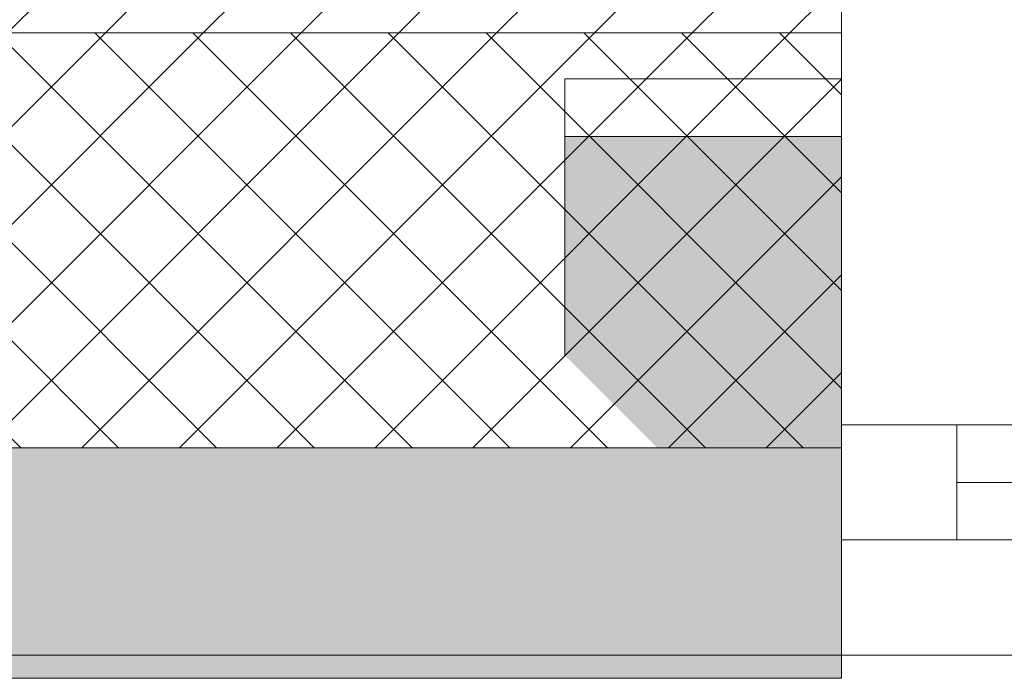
# Model space of a CAD drawing. Header units: millimetres. Extents: x -40968 to 77376, y -17881 to 4746.
# Tile 42 of 180: x -20590 to -20163, y -1699 to -1413. Entities that reach past the tile are written whole.
import ezdxf

# ---------------------------------------------------------------- set-up
doc = ezdxf.new("R2010")
doc.units = ezdxf.units.MM
doc.header["$MEASUREMENT"] = 0
doc.layers.add('12_FAÇ_Façana', color=7, linetype='Continuous')
doc.layers.add('Ventanas Archicad', color=7, linetype='Continuous')
for name, color, linetype, lineweight, true_color in [('12_FAÇ_Façana_Pluma_Nº__102', 7, 'Continuous', 5, 0xcccccc), ('12_FAÇ_Façana_Pluma_Nº__174', 7, 'Continuous', 13, 0xe4ad2c), ('12_FAÇ_Façana_Pluma_Nº__43', 7, 'Continuous', 5, 0xa4a4a6), ('Ventanas Archicad_Pluma_Nº__23', 7, 'Continuous', 5, 0xa4a4a6), ('Ventanas Archicad_Pluma_Nº__3', 7, 'Continuous', 5, 0xa4a4a4), ('Ventanas Archicad_Pluma_Nº__43', 7, 'Continuous', 5, 0xa4a4a6)]:
    doc.layers.add(name, color=color, linetype=linetype, lineweight=lineweight, true_color=true_color)
for name, color, linetype, lineweight in [('12_FAÇ_Façana_Pluma_Nº__2', 8, 'Continuous', 5), ('12_FAÇ_Façana_Pluma_Nº__7', 7, 'Continuous', 5), ('Ventanas Archicad_Pluma_Nº__7', 7, 'Continuous', 5)]:
    doc.layers.add(name, color=color, linetype=linetype, lineweight=lineweight)

# ---------------------------------------------------------------- blocks, each defined once
blk = doc.blocks.new('Muro_14_5', base_point=(-24166.43, -1193.98))
at = {"layer": '12_FAÇ_Façana_Pluma_Nº__102', "linetype": 'Continuous', "lineweight": 0, "true_color": 0xe5e5e5}
for points in [[(-21871.11, -1598.98), (-23038.42, -1598.98), (-23038.42, -1688.98), (-20233.93, -1688.98), (-20233.93, -1598.98), (-21518.13, -1598.98), (-21518.13, -1638.98), (-21871.11, -1638.98)], [(-24166.43, -1698.98), (-20233.93, -1698.98), (-20233.93, -1688.98), (-24166.43, -1688.98)]]:
    blk.add_hatch(color=254, dxfattribs=at).paths.add_polyline_path(points)
at = {"layer": '12_FAÇ_Façana_Pluma_Nº__174', "linetype": 'Continuous', "lineweight": 13, "true_color": 0xe4ad2c}
h = blk.add_hatch(dxfattribs=at)
h.set_pattern_fill('SATE_Aislamiento_0005', color=42, style=0, pattern_type=2)
h.set_pattern_definition([(45, (0, 0), (-21.213203, 21.213203), []), (135, (0, 0), (21.213203, 21.213203), [])])
h.paths.add_polyline_path([(-21518.13, -1598.98), (-20233.93, -1598.98), (-20233.93, -1418.98), (-21518.13, -1418.98)])
at = {"layer": '12_FAÇ_Façana_Pluma_Nº__2', "linetype": 'Continuous', "lineweight": 5}
h = blk.add_hatch(dxfattribs=at)
h.set_pattern_fill('Ceramic_0005', color=8, style=0, pattern_type=2)
h.set_pattern_definition([(45, (0, 0), (-21.213203, 21.213203), [])])
h.paths.add_polyline_path([(-21518.13, -1418.98), (-20233.93, -1418.98), (-20233.93, -1203.98), (-21518.13, -1203.98)])
at = {"layer": '12_FAÇ_Façana_Pluma_Nº__7', "color": 7, "linetype": 'Continuous', "lineweight": 5}
for p, q in [((-21518.13, -1418.98), (-20233.93, -1418.98)), ((-21518.13, -1598.98), (-20233.93, -1598.98)), ((-23038.42, -1688.98), (-20233.93, -1688.98))]:
    blk.add_line(p, q, dxfattribs=at)
at = {"layer": '12_FAÇ_Façana_Pluma_Nº__7', "color": 7, "linetype": 'Continuous', "lineweight": 5, "flags": 128}
for points in [[(-20233.93, -1698.98), (-20233.93, -1193.98)], [(-24166.43, -1698.98), (-20233.93, -1698.98)]]:
    blk.add_lwpolyline(points, dxfattribs=at)
blk = doc.blocks.new('Ventana Vertical Multi-Faja 27_5')
at = {"layer": 'Ventanas Archicad_Pluma_Nº__23', "color": 253, "linetype": 'Continuous', "lineweight": 5, "true_color": 0xa4a4a6}
for p, q in [((550, -50), (550, 0)), ((550, 0), (600, 0)), ((600, -50), (550, -50))]:
    blk.add_line(p, q, dxfattribs=at)
at = {"layer": 'Ventanas Archicad_Pluma_Nº__3', "color": 253, "linetype": 'Continuous', "lineweight": 5, "true_color": 0xa4a4a4}
for p, q in [((-600, 50), (600, 50)), ((-550, 0), (550, 0)), ((-550, -25), (550, -25)), ((550, -50), (-550, -50))]:
    blk.add_line(p, q, dxfattribs=at)
at = {"layer": 'Ventanas Archicad_Pluma_Nº__43', "color": 253, "linetype": 'Continuous', "lineweight": 5, "true_color": 0xa4a4a6}
blk.add_line((600, -200), (600, -175), dxfattribs=at)
at = {"layer": 'Ventanas Archicad_Pluma_Nº__7', "color": 7, "linetype": 'Continuous', "lineweight": 5}
for p, q in [((600, 50), (600, 40)), ((600, 40), (600, 0)), ((600, 40), (600, 0)), ((600, 0), (600, -50)), ((600, 0), (600, -50)), ((600, 0), (600, -50)), ((600, 0), (600, -50)), ((600, -50), (600, -80)), ((600, -50), (600, -80)), ((600, -80), (600, -175)), ((600, -80), (600, -175)), ((600, -200), (600, -420))]:
    blk.add_line(p, q, dxfattribs=at)
blk = doc.blocks.new('Muro_16_5', base_point=(-20233.93, -1208.98))
at = {"layer": '12_FAÇ_Façana', "linetype": 'Continuous', "lineweight": 0, "true_color": 0x000000}
h = blk.add_hatch(dxfattribs=at)
h.set_pattern_fill('Yeso_0005', color=18, style=0, pattern_type=2)
h.set_pattern_definition([(0, (0, 0), (0, 75), [0, -75])])
h.paths.add_polyline_path([(-20233.93, -1438.98), (-20353.93, -1438.98), (-20353.93, -1463.98), (-20233.93, -1463.98)])
at = {"layer": '12_FAÇ_Façana_Pluma_Nº__102', "linetype": 'Continuous', "lineweight": 0, "true_color": 0xe5e5e5}
blk.add_hatch(color=254, dxfattribs=at).paths.add_polyline_path([(-20353.93, -1558.98), (-20233.93, -1678.98), (-20233.93, -1463.98), (-20353.93, -1463.98)])
at = {"layer": '12_FAÇ_Façana_Pluma_Nº__43', "color": 253, "linetype": 'Continuous', "lineweight": 5, "true_color": 0xa4a4a6}
for p, q in [((-20353.93, -1438.98), (-20233.93, -1438.98)), ((-20353.93, -1463.98), (-20353.93, -1438.98)), ((-20233.93, -1438.98), (-20233.93, -1463.98)), ((-20233.93, -1463.98), (-20353.93, -1463.98))]:
    blk.add_line(p, q, dxfattribs=at)
at = {"layer": '12_FAÇ_Façana_Pluma_Nº__7', "color": 7, "linetype": 'Continuous', "lineweight": 5}
for p, q in [((-20233.93, -1438.98), (-20233.93, -1218.98)), ((-20353.93, -1558.98), (-20353.93, -1463.98)), ((-20233.93, -1558.98), (-20233.93, -1463.98)), ((-20233.93, -1558.98), (-20233.93, -1463.98)), ((-20233.93, -1588.98), (-20233.93, -1558.98)), ((-20233.93, -1588.98), (-20233.93, -1558.98)), ((-20233.93, -1638.98), (-20233.93, -1588.98)), ((-20233.93, -1638.98), (-20233.93, -1588.98)), ((-20233.93, -1678.98), (-20233.93, -1638.98)), ((-20233.93, -1678.98), (-20233.93, -1638.98)), ((-20233.93, -1688.98), (-20233.93, -1678.98))]:
    blk.add_line(p, q, dxfattribs=at)
at = {"layer": 'Ventanas Archicad', "color": 253, "linetype": 'Continuous', "lineweight": 5, "true_color": 0xa4a4a6, "zscale": 1000, "rotation": 180}
blk.add_blockref('Ventana Vertical Multi-Faja 27_5', (-19633.93, -1638.98), dxfattribs=at)

msp = doc.modelspace()

# ---------------------------------------------------------------- block references
at = {"layer": '12_FAÇ_Façana', "color": 7, "lineweight": 20}
for name, p in [('Muro_14_5', (-24166.43, -1193.98)), ('Muro_16_5', (-20233.93, -1208.98))]:
    msp.add_blockref(name, p, dxfattribs=at)

doc.saveas('drawing.dxf')
